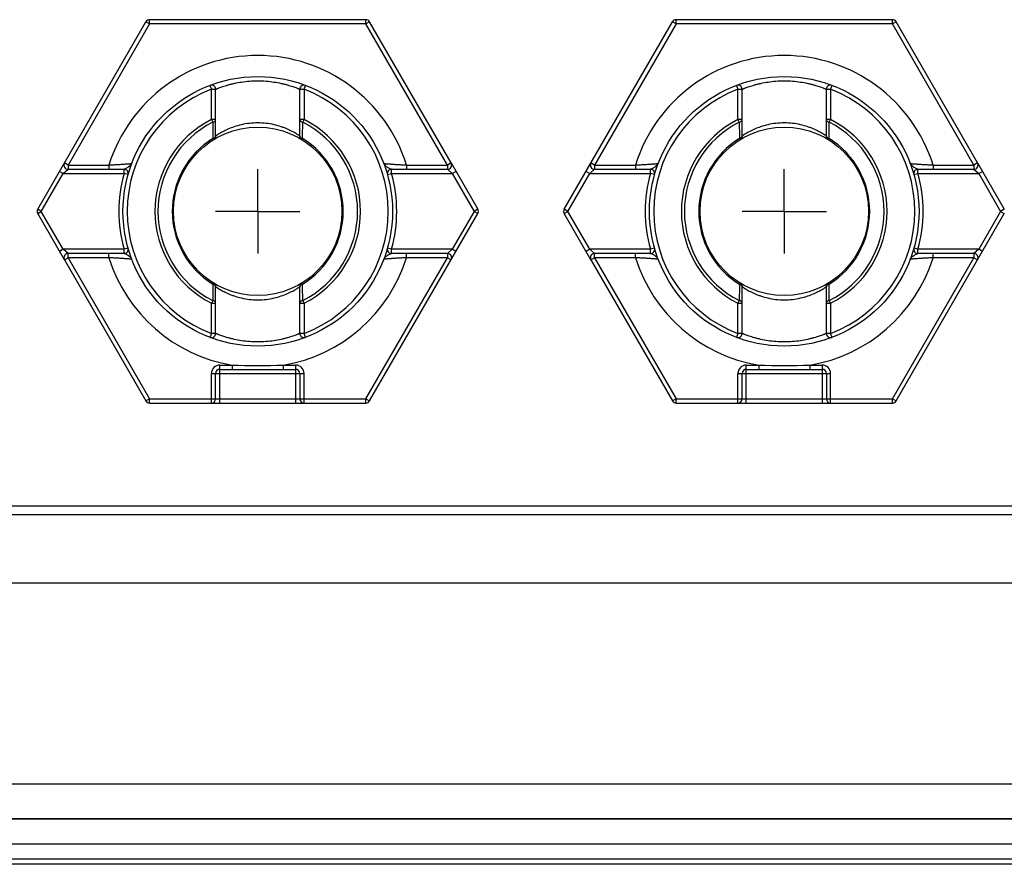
# Model space of a CAD drawing. Header units: millimetres. Extents: x 0 to 420, y 0 to 297.
# Tile 59 of 85: x 193 to 216, y 143 to 163. Entities that reach past the tile are written whole.
import ezdxf

# ---------------------------------------------------------------- set-up
doc = ezdxf.new("R2010")
doc.units = ezdxf.units.MM
doc.header["$LTSCALE"] = 23.1
doc.linetypes.add('CENTER', pattern=[0.6, 0.375, -0.075, 0.075, -0.075])
for name, color, linetype in [('0000242733_1_MITTELLINIE', 7, 'CONTINUOUS'), ('0000242733_2_KÖRPERKANTE', 7, 'CONTINUOUS'), ('0000242734_2_KÖRPERKANTE', 7, 'CONTINUOUS'), ('0000434254_2_KÖRPERKANTE', 7, 'CONTINUOUS')]:
    doc.layers.add(name, color=color, linetype=linetype)

msp = doc.modelspace()

# ---------------------------------------------------------------- linework, layer by layer
at = {"layer": '0000242733_1_MITTELLINIE', "color": 7, "linetype": 'CENTER'}
for p, q in [((198.3894, 158.8901), (198.3894, 159.8902)), ((210.8894, 158.8901), (210.8894, 159.8902)), ((198.3894, 158.8901), (197.3893, 158.8901)), ((198.3894, 158.8901), (198.3894, 157.89)), ((198.3894, 158.8901), (199.3895, 158.8901)), ((210.8894, 158.8901), (209.8893, 158.8901)), ((210.8894, 158.8901), (211.8895, 158.8901)), ((210.8894, 158.8901), (210.8894, 157.89))]:
    msp.add_line(p, q, dxfattribs=at)
at = {"layer": '0000242733_2_KÖRPERKANTE', "color": 7, "linetype": 'Continuous'}
for p, q in [((278.8894, 151.8901), (178.8894, 151.8901)), ((178.8894, 144.467), (278.8894, 144.467))]:
    msp.add_line(p, q, dxfattribs=at)
at = {"layer": '0000242733_2_KÖRPERKANTE', "color": 9, "linetype": 'Continuous'}
for p, q in [((178.8894, 151.6901), (278.8894, 151.6901)), ((278.8894, 150.0631), (178.8894, 150.0631)), ((278.8894, 145.2891), (178.8894, 145.2891))]:
    msp.add_line(p, q, dxfattribs=at)
at = {"layer": '0000242734_2_KÖRPERKANTE', "color": 7, "linetype": 'Continuous'}
for p, q in [((278.8894, 144.467), (178.8894, 144.467)), ((278.8894, 143.8653), (178.8894, 143.8653)), ((278.8894, 143.5084), (178.8894, 143.5084)), ((278.8894, 143.3901), (178.8894, 143.3901))]:
    msp.add_line(p, q, dxfattribs=at)
at = {"layer": '0000434254_2_KÖRPERKANTE', "color": 9, "linetype": 'Continuous'}
for p, q in [((195.8202, 163.3401), (195.8202, 163.4401)), ((200.9586, 163.3401), (200.9586, 163.4401)), ((208.3202, 163.3401), (208.3202, 163.4401)), ((213.4586, 163.3401), (213.4586, 163.4401)), ((195.8202, 163.3401), (193.8861, 159.9901)), ((195.8202, 163.3401), (195.7336, 163.3901)), ((200.9586, 163.3401), (195.8202, 163.3401)), ((201.0452, 163.3901), (200.9586, 163.3401)), ((202.8927, 159.9901), (200.9586, 163.3401)), ((208.3202, 163.3401), (206.3861, 159.9901)), ((208.3202, 163.3401), (208.2336, 163.3901)), ((213.4586, 163.3401), (208.3202, 163.3401)), ((213.5452, 163.3901), (213.4586, 163.3401)), ((215.3927, 159.9901), (213.4586, 163.3401)), ((197.2539, 161.8819), (197.2894, 161.7884)), ((197.2894, 161.0696), (197.2894, 161.7884)), ((197.2894, 161.7884), (197.3894, 161.7884)), ((199.3894, 161.7884), (199.4894, 161.7884)), ((199.4894, 161.7884), (199.5249, 161.8819)), ((199.4894, 161.7884), (199.4894, 161.0696)), ((209.7539, 161.8819), (209.7894, 161.7884)), ((209.7894, 161.7884), (209.8894, 161.7884)), ((209.7894, 161.0696), (209.7894, 161.7884)), ((211.8894, 161.7884), (211.9894, 161.7884)), ((211.9894, 161.7884), (212.0249, 161.8819)), ((211.9894, 161.7884), (211.9894, 161.0696)), ((197.2894, 161.0697), (197.3212, 161.0065)), ((197.3894, 161.0697), (197.2894, 161.0697)), ((199.4894, 161.0697), (199.3894, 161.0697)), ((199.4575, 161.0065), (199.4894, 161.0697)), ((209.7894, 161.0697), (209.8212, 161.0065)), ((209.8894, 161.0697), (209.7894, 161.0697)), ((211.9894, 161.0697), (211.8894, 161.0697)), ((211.9575, 161.0065), (211.9894, 161.0697)), ((197.3264, 160.6187), (197.3418, 160.5938)), ((199.437, 160.5938), (199.4523, 160.6187)), ((209.8264, 160.6187), (209.8418, 160.5938)), ((211.937, 160.5938), (211.9523, 160.6187)), ((193.8861, 159.9901), (193.7995, 160.0401)), ((193.8861, 159.9901), (193.8861, 159.8901)), ((193.8861, 159.9901), (194.8567, 159.9901)), ((194.8567, 159.9901), (194.8567, 159.8901)), ((201.9221, 159.9901), (201.9221, 159.8901)), ((201.9221, 159.9901), (202.8927, 159.9901)), ((202.9793, 160.0401), (202.8927, 159.9901)), ((202.8927, 159.9901), (202.8927, 159.8901)), ((206.3861, 159.9901), (206.2995, 160.0401)), ((206.3861, 159.9901), (206.3861, 159.8901)), ((206.3861, 159.9901), (207.3567, 159.9901)), ((207.3567, 159.9901), (207.3567, 159.8901)), ((214.4221, 159.9901), (215.3927, 159.9901)), ((214.4221, 159.9901), (214.4221, 159.8901)), ((215.4793, 160.0401), (215.3927, 159.9901)), ((215.3927, 159.9901), (215.3927, 159.8901)), ((193.251, 158.8901), (193.7706, 159.7901)), ((193.684, 159.8401), (193.7706, 159.7901)), ((193.7706, 159.7901), (193.8861, 159.8901)), ((193.7706, 159.7901), (195.2145, 159.7901)), ((195.2145, 159.7901), (195.2145, 159.8901)), ((195.3107, 159.7628), (195.2145, 159.7901)), ((201.4681, 159.7628), (201.5643, 159.7901)), ((201.5643, 159.7901), (201.5643, 159.8901)), ((201.5643, 159.7901), (203.0082, 159.7901)), ((202.8927, 159.8901), (203.0082, 159.7901)), ((203.0082, 159.7901), (203.0948, 159.8401)), ((203.0082, 159.7901), (203.5278, 158.8901)), ((205.751, 158.8901), (206.2706, 159.7901)), ((206.184, 159.8401), (206.2706, 159.7901)), ((206.2706, 159.7901), (206.3861, 159.8901)), ((206.2706, 159.7901), (207.7145, 159.7901)), ((207.7145, 159.7901), (207.7145, 159.8901)), ((207.8107, 159.7628), (207.7145, 159.7901)), ((213.9681, 159.7628), (214.0643, 159.7901)), ((214.0643, 159.7901), (214.0643, 159.8901)), ((214.0643, 159.7901), (215.5082, 159.7901)), ((215.3927, 159.8901), (215.5082, 159.7901)), ((215.5082, 159.7901), (215.5948, 159.8401)), ((215.5082, 159.7901), (216.0278, 158.8901)), ((193.251, 158.8901), (193.1644, 158.9401)), ((193.1644, 158.8401), (193.251, 158.8901)), ((193.7706, 157.9901), (193.251, 158.8901)), ((203.5278, 158.8901), (203.0082, 157.9901)), ((203.6144, 158.9401), (203.5278, 158.8901)), ((203.5278, 158.8901), (203.6144, 158.8401)), ((205.751, 158.8901), (205.6644, 158.9401)), ((205.6644, 158.8401), (205.751, 158.8901)), ((206.2706, 157.9901), (205.751, 158.8901)), ((216.0278, 158.8901), (215.5082, 157.9901)), ((216.1144, 158.9401), (216.0278, 158.8901)), ((216.0278, 158.8901), (216.1144, 158.8401)), ((193.7706, 157.9901), (193.684, 157.9401)), ((193.8861, 157.8901), (193.7706, 157.9901)), ((195.2145, 157.9901), (193.7706, 157.9901)), ((193.8861, 157.7901), (193.8861, 157.8901)), ((194.8567, 157.7901), (194.8567, 157.8901)), ((195.3107, 158.0174), (195.2145, 157.9901)), ((195.2145, 157.8901), (195.2145, 157.9901)), ((201.5643, 157.9901), (201.4681, 158.0174)), ((201.5643, 157.8901), (201.5643, 157.9901)), ((203.0082, 157.9901), (201.5644, 157.9901)), ((201.9221, 157.7901), (201.9221, 157.8901)), ((203.0082, 157.9901), (202.8927, 157.8901)), ((202.8927, 157.8901), (202.8927, 157.7901)), ((203.0948, 157.9401), (203.0082, 157.9901)), ((206.2706, 157.9901), (206.184, 157.9401)), ((206.3861, 157.8901), (206.2706, 157.9901)), ((207.7145, 157.9901), (206.2706, 157.9901)), ((206.3861, 157.7901), (206.3861, 157.8901)), ((207.3567, 157.7901), (207.3567, 157.8901)), ((207.8107, 158.0174), (207.7145, 157.9901)), ((207.7145, 157.8901), (207.7145, 157.9901)), ((214.0643, 157.9901), (213.9681, 158.0174)), ((214.0643, 157.8901), (214.0643, 157.9901)), ((215.5082, 157.9901), (214.0644, 157.9901)), ((214.4221, 157.7901), (214.4221, 157.8901)), ((215.5082, 157.9901), (215.3927, 157.8901)), ((215.3927, 157.8901), (215.3927, 157.7901)), ((215.5948, 157.9401), (215.5082, 157.9901)), ((193.7995, 157.7401), (193.8861, 157.7901)), ((193.8861, 157.7901), (195.8202, 154.4401)), ((194.8567, 157.7901), (193.8861, 157.7901)), ((200.9586, 154.4401), (202.8927, 157.7901)), ((202.8927, 157.7901), (201.9221, 157.7901)), ((202.8927, 157.7901), (202.9793, 157.7401)), ((206.2995, 157.7401), (206.3861, 157.7901)), ((206.3861, 157.7901), (208.3202, 154.4401)), ((207.3567, 157.7901), (206.3861, 157.7901)), ((213.4586, 154.4401), (215.3927, 157.7901)), ((215.3927, 157.7901), (214.4221, 157.7901)), ((215.3927, 157.7901), (215.4793, 157.7401)), ((197.3418, 157.1864), (197.3264, 157.1615)), ((199.4523, 157.1615), (199.437, 157.1864)), ((209.8418, 157.1864), (209.8264, 157.1615)), ((211.9523, 157.1615), (211.937, 157.1864)), ((197.3212, 156.7737), (197.2894, 156.7105)), ((197.2894, 155.9918), (197.2894, 156.7106)), ((197.2894, 156.7105), (197.3894, 156.7105)), ((199.3894, 156.7105), (199.4894, 156.7105)), ((199.4894, 156.7105), (199.4575, 156.7737)), ((199.4894, 156.7106), (199.4894, 155.9918)), ((209.8212, 156.7737), (209.7894, 156.7105)), ((209.7894, 155.9918), (209.7894, 156.7106)), ((209.7894, 156.7105), (209.8894, 156.7105)), ((211.8894, 156.7105), (211.9894, 156.7105)), ((211.9894, 156.7105), (211.9575, 156.7737)), ((211.9894, 156.7106), (211.9894, 155.9918)), ((197.2894, 155.9918), (197.2539, 155.8983)), ((197.3894, 155.9918), (197.2894, 155.9918)), ((199.4894, 155.9918), (199.3894, 155.9918)), ((199.5249, 155.8983), (199.4894, 155.9918)), ((209.7894, 155.9918), (209.7539, 155.8983)), ((209.8894, 155.9918), (209.7894, 155.9918)), ((211.9894, 155.9918), (211.8894, 155.9918)), ((212.0249, 155.8983), (211.9894, 155.9918)), ((197.4894, 154.3401), (197.4894, 155.2401)), ((197.4894, 155.2401), (197.7832, 155.2401)), ((197.7832, 155.2401), (197.7832, 155.1401)), ((198.9956, 155.2401), (198.9956, 155.1401)), ((198.9956, 155.2401), (199.2894, 155.2401)), ((199.2894, 155.2401), (199.2894, 154.3401)), ((209.9894, 155.2401), (210.2832, 155.2401)), ((209.9894, 154.3401), (209.9894, 155.2401)), ((210.2832, 155.2401), (210.2832, 155.1401)), ((211.4956, 155.2401), (211.7894, 155.2401)), ((211.4956, 155.2401), (211.4956, 155.1401)), ((211.7894, 155.2401), (211.7894, 154.3401)), ((197.2894, 154.3401), (197.2894, 155.0401)), ((197.2894, 155.0401), (199.4894, 155.0401)), ((199.4894, 154.3401), (199.4894, 155.0401)), ((209.7894, 155.0401), (211.9894, 155.0401)), ((209.7894, 154.3401), (209.7894, 155.0401)), ((211.9894, 154.3401), (211.9894, 155.0401)), ((195.8202, 154.4401), (195.7336, 154.3901)), ((195.8202, 154.3401), (195.8202, 154.4401)), ((195.8202, 154.4401), (200.9586, 154.4401)), ((200.9586, 154.4401), (201.0452, 154.3901)), ((200.9586, 154.3401), (200.9586, 154.4401)), ((208.3202, 154.4401), (208.2336, 154.3901)), ((208.3202, 154.4401), (213.4586, 154.4401)), ((208.3202, 154.3401), (208.3202, 154.4401)), ((213.4586, 154.4401), (213.5452, 154.3901)), ((213.4586, 154.3401), (213.4586, 154.4401))]:
    msp.add_line(p, q, dxfattribs=at)
at = {"layer": '0000434254_2_KÖRPERKANTE', "color": 7, "linetype": 'Continuous'}
for p, q in [((200.9586, 163.4401), (195.8202, 163.4401)), ((213.4586, 163.4401), (208.3202, 163.4401)), ((193.1644, 158.9401), (195.7336, 163.3901)), ((202.9793, 160.0401), (201.0452, 163.3901)), ((205.6644, 158.9401), (208.2336, 163.3901)), ((215.4793, 160.0401), (213.5452, 163.3901)), ((197.3894, 160.679), (197.3894, 161.7884)), ((199.3894, 160.679), (199.3894, 161.7884)), ((209.8894, 160.679), (209.8894, 161.7884)), ((211.8894, 160.679), (211.8894, 161.7884)), ((202.9801, 160.0387), (203.6144, 158.9401)), ((215.4801, 160.0387), (216.1144, 158.9401)), ((193.8861, 159.8901), (195.2145, 159.8901)), ((201.5643, 159.8901), (202.8927, 159.8901)), ((206.3861, 159.8901), (207.7145, 159.8901)), ((214.0643, 159.8901), (215.3927, 159.8901)), ((193.7986, 157.7415), (193.1644, 158.8401)), ((201.0452, 154.3901), (203.6144, 158.8401)), ((206.2986, 157.7415), (205.6644, 158.8401)), ((213.5452, 154.3901), (216.1144, 158.8401)), ((195.2145, 157.8901), (193.8861, 157.8901)), ((202.8927, 157.8901), (201.5643, 157.8901)), ((207.7145, 157.8901), (206.3861, 157.8901)), ((215.3927, 157.8901), (214.0643, 157.8901)), ((193.7995, 157.7401), (195.7336, 154.3901)), ((206.2995, 157.7401), (208.2336, 154.3901)), ((197.3894, 155.9918), (197.3894, 157.1012)), ((199.3894, 155.9918), (199.3894, 157.1012)), ((209.8894, 155.9918), (209.8894, 157.1012)), ((211.8894, 155.9918), (211.8894, 157.1012)), ((197.3894, 154.4401), (197.3894, 155.0401)), ((197.4894, 155.1401), (199.2894, 155.1401)), ((199.3894, 155.0401), (199.3894, 154.4401)), ((209.8894, 154.4401), (209.8894, 155.0401)), ((209.9894, 155.1401), (211.7894, 155.1401)), ((211.8894, 155.0401), (211.8894, 154.4401)), ((195.8202, 154.3401), (200.9586, 154.3401)), ((208.3202, 154.3401), (213.4586, 154.3401))]:
    msp.add_line(p, q, dxfattribs=at)
for centre, radius in [((198.3894, 158.8901), 3.2), ((210.8894, 158.8901), 3.2), ((198.3894, 158.8901), 2), ((210.8894, 158.8901), 2)]:
    msp.add_circle(centre, radius, dxfattribs=at)
for centre, start, end in [((195.8202, 163.3401), 90, 150), ((200.9586, 163.3401), 30, 90), ((208.3202, 163.3401), 90, 150), ((213.4586, 163.3401), 30, 90), ((197.2894, 161.7884), 0, 110.78356), ((199.4894, 161.7884), 69.21644, 180), ((209.7894, 161.7884), 0, 110.78356), ((211.9894, 161.7884), 69.21644, 180), ((197.2894, 160.679), 301.58814, 360), ((199.4894, 160.679), 180, 238.41186), ((209.7894, 160.679), 301.58814, 360), ((211.9894, 160.679), 180, 238.41186), ((193.8861, 159.9901), 150, 270), ((202.8927, 159.9901), 270, 30), ((206.3861, 159.9901), 150, 270), ((215.3927, 159.9901), 270, 30), ((195.2145, 159.7901), 344.17307, 90.00007), ((201.5643, 159.7901), 89.99999, 195.82681), ((207.7145, 159.7901), 344.17307, 90.00007), ((214.0643, 159.7901), 89.99999, 195.82681), ((193.251, 158.8901), 150, 210), ((203.5278, 158.8901), 330, 30), ((205.751, 158.8901), 150, 210), ((193.8861, 157.7901), 90, 210), ((195.2145, 157.9901), 270, 15.82662), ((201.5643, 157.9901), 164.17338, 269.99987), ((202.8927, 157.7901), 330, 90), ((206.3861, 157.7901), 90, 210), ((207.7145, 157.9901), 270, 15.82662), ((214.0643, 157.9901), 164.17338, 269.99987), ((215.3927, 157.7901), 330, 90), ((197.2894, 157.1012), 0, 58.41186), ((199.4894, 157.1012), 121.58814, 180), ((209.7894, 157.1012), 0, 58.41186), ((211.9894, 157.1012), 121.58814, 180), ((197.2894, 155.9918), 249.21644, 360), ((199.4894, 155.9918), 180, 290.78356), ((209.7894, 155.9918), 249.21644, 360), ((211.9894, 155.9918), 180, 290.78356), ((197.4894, 155.0401), 90, 180), ((199.2894, 155.0401), 0, 90), ((209.9894, 155.0401), 90, 180), ((211.7894, 155.0401), 0, 90), ((195.8202, 154.4401), 210, 270), ((197.2894, 154.4401), 270, 360), ((199.4894, 154.4401), 180, 270), ((200.9586, 154.4401), 270, 330), ((208.3202, 154.4401), 210, 270), ((209.7894, 154.4401), 270, 360), ((211.9894, 154.4401), 180, 270), ((213.4586, 154.4401), 270, 330)]:
    msp.add_arc(centre, 0.1, start, end, dxfattribs=at)
at = {"layer": '0000434254_2_KÖRPERKANTE', "color": 9, "linetype": 'Continuous'}
for centre, radius, start, end in [((198.3894, 158.8901), 3.7, 17.29534, 162.70466), ((210.8894, 158.8901), 3.7, 17.29534, 162.70466), ((198.3894, 158.8901), 3.1, 110.78361, 249.21643), ((198.3894, 158.8901), 3.1, 290.78357, 69.21639), ((210.8894, 158.8901), 3.1, 110.78361, 249.21643), ((210.8894, 158.8901), 3.1, 290.78357, 69.21639), ((198.3894, 158.8901), 2.4414, 116.78011, 243.21978), ((198.3894, 158.8901), 2.4414, 296.78011, 63.21977), ((210.8894, 158.8901), 2.4414, 116.78011, 243.21978), ((210.8894, 158.8901), 2.4414, 296.78011, 63.21977), ((198.3894, 158.8901), 2.3707, 116.77696, 243.21908), ((367.1491, 162.9702), 169.8391, 180.662447, 180.793345), ((89.2304, 162.2819), 110.2345, 359.135516, 359.337114), ((198.3894, 158.8901), 2.3707, 296.77933, 63.22077), ((210.8894, 158.8901), 2.3707, 116.77696, 243.21908), ((379.6491, 162.9702), 169.8391, 180.662447, 180.793345), ((101.7304, 162.2819), 110.2345, 359.135516, 359.337114), ((210.8894, 158.8901), 2.3707, 296.77933, 63.22077), ((198.3894, 158.8901), 2.0293, 121.5942, 238.41404), ((198.3894, 158.8901), 2.0293, 301.58789, 58.41178), ((210.8894, 158.8901), 2.0293, 121.5942, 238.41404), ((210.8894, 158.8901), 2.0293, 301.58789, 58.41178), ((198.3894, 158.8901), 3.3, 164.17338, 195.82662), ((198.3894, 158.8901), 3.3, 344.17403, 15.82646), ((210.8894, 158.8901), 3.3, 164.17338, 195.82662), ((210.8894, 158.8901), 3.3, 344.17403, 15.82646), ((198.3894, 158.8901), 3.7, 197.29534, 260.56999), ((198.3894, 158.8901), 3.7, 279.43001, 342.70466), ((210.8894, 158.8901), 3.7, 197.29534, 260.56999), ((210.8894, 158.8901), 3.7, 279.43001, 342.70466), ((319.9119, 155.2965), 122.5996, 179.128414, 179.309646), ((88.4321, 155.4838), 111.033, 0.665601, 0.865746), ((332.4119, 155.2965), 122.5996, 179.128414, 179.309646), ((100.9321, 155.4838), 111.033, 0.665601, 0.865746), ((197.4894, 155.0401), 0.2, 90, 180), ((198.3894, 177.2861), 22.0543, 268.42488, 271.57512), ((199.2894, 155.0401), 0.2, 0, 90), ((209.9894, 155.0401), 0.2, 90, 180), ((210.8894, 177.2861), 22.0543, 268.42488, 271.57512), ((211.7894, 155.0401), 0.2, 0, 90)]:
    msp.add_arc(centre, radius, start, end, dxfattribs=at)
for points, knots in [([(197.3894, 161.7884), (197.3895, 161.7884), (197.3899, 161.7886), (197.3908, 161.789), (197.3924, 161.7896), (197.3945, 161.7905), (197.3973, 161.7916), (197.4021, 161.7937), (197.4097, 161.7968), (197.4206, 161.8012), (197.4339, 161.8065), (197.4494, 161.8126), (197.4745, 161.8223), (197.5111, 161.8359), (197.5612, 161.8534), (197.6191, 161.8723), (197.6842, 161.8918), (197.756, 161.9112), (197.863, 161.9367), (198.0088, 161.9639), (198.1949, 161.9851), (198.3894, 161.9926), (198.5838, 161.9851), (198.7699, 161.9639), (198.9158, 161.9367), (199.0228, 161.9112), (199.0946, 161.8918), (199.1597, 161.8723), (199.2176, 161.8534), (199.2677, 161.8359), (199.3043, 161.8223), (199.3294, 161.8126), (199.3449, 161.8065), (199.3581, 161.8012), (199.369, 161.7968), (199.3766, 161.7937), (199.3815, 161.7916), (199.3843, 161.7905), (199.3864, 161.7896), (199.388, 161.789), (199.3888, 161.7886), (199.3893, 161.7884), (199.3894, 161.7884)], [0, 0, 0, 0, 0.0001626, 0.0006493, 0.0014593, 0.0025913, 0.0040443, 0.0058169, 0.0103095, 0.0160449, 0.0229972, 0.0311324, 0.0404153, 0.0622699, 0.0882369, 0.1179829, 0.1511758, 0.1874886, 0.226597, 0.3118533, 0.4040835, 0.4999895, 0.5958956, 0.688133, 0.7733985, 0.8125106, 0.8488258, 0.8820193, 0.9117646, 0.9377307, 0.9595844, 0.9688671, 0.9770023, 0.9839545, 0.98969, 0.9941828, 0.9959555, 0.9974086, 0.9985406, 0.9993506, 0.9998374, 1, 1, 1, 1]), ([(209.8894, 161.7884), (209.8895, 161.7884), (209.8899, 161.7886), (209.8908, 161.789), (209.8924, 161.7896), (209.8945, 161.7905), (209.8973, 161.7916), (209.9021, 161.7937), (209.9097, 161.7968), (209.9206, 161.8012), (209.9339, 161.8065), (209.9494, 161.8126), (209.9745, 161.8223), (210.0111, 161.8359), (210.0612, 161.8534), (210.1191, 161.8723), (210.1842, 161.8918), (210.256, 161.9112), (210.363, 161.9367), (210.5088, 161.9639), (210.6949, 161.9851), (210.8894, 161.9926), (211.0838, 161.9851), (211.2699, 161.9639), (211.4158, 161.9367), (211.5228, 161.9112), (211.5946, 161.8918), (211.6597, 161.8723), (211.7176, 161.8534), (211.7677, 161.8359), (211.8043, 161.8223), (211.8294, 161.8126), (211.8449, 161.8065), (211.8581, 161.8012), (211.869, 161.7968), (211.8766, 161.7937), (211.8815, 161.7916), (211.8843, 161.7905), (211.8864, 161.7896), (211.888, 161.789), (211.8888, 161.7886), (211.8893, 161.7884), (211.8894, 161.7884)], [0, 0, 0, 0, 0.0001626, 0.0006493, 0.0014593, 0.0025913, 0.0040443, 0.0058169, 0.0103095, 0.0160449, 0.0229972, 0.0311324, 0.0404153, 0.0622699, 0.0882369, 0.1179829, 0.1511758, 0.1874886, 0.226597, 0.3118533, 0.4040835, 0.4999895, 0.5958956, 0.688133, 0.7733985, 0.8125106, 0.8488258, 0.8820193, 0.9117646, 0.9377307, 0.9595844, 0.9688671, 0.9770023, 0.9839545, 0.98969, 0.9941828, 0.9959555, 0.9974086, 0.9985406, 0.9993506, 0.9998374, 1, 1, 1, 1]), ([(197.3212, 161.0065), (197.3307, 161.0087), (197.3484, 161.0146), (197.3707, 161.0291), (197.3857, 161.0478), (197.3894, 161.0627), (197.3894, 161.0697)], [0, 0, 0, 0, 0.2926364, 0.5567684, 0.7892844, 1, 1, 1, 1]), ([(199.3894, 161.0697), (199.3894, 161.0627), (199.3931, 161.0478), (199.4081, 161.0291), (199.4304, 161.0146), (199.448, 161.0086), (199.4575, 161.0065)], [0, 0, 0, 0, 0.2106819, 0.4432491, 0.7073431, 1, 1, 1, 1]), ([(209.8212, 161.0065), (209.8307, 161.0087), (209.8484, 161.0146), (209.8707, 161.0291), (209.8857, 161.0478), (209.8894, 161.0627), (209.8894, 161.0697)], [0, 0, 0, 0, 0.2926364, 0.5567684, 0.7892844, 1, 1, 1, 1]), ([(211.8894, 161.0697), (211.8894, 161.0627), (211.8931, 161.0478), (211.9081, 161.0291), (211.9304, 161.0146), (211.948, 161.0086), (211.9575, 161.0065)], [0, 0, 0, 0, 0.2106819, 0.4432491, 0.7073431, 1, 1, 1, 1]), ([(199.3894, 160.679), (199.3893, 160.6791), (199.3888, 160.6793), (199.3879, 160.68), (199.3863, 160.681), (199.383, 160.6833), (199.3773, 160.6871), (199.3686, 160.6928), (199.3575, 160.7001), (199.3441, 160.7087), (199.3284, 160.7185), (199.3034, 160.7339), (199.2669, 160.7554), (199.2172, 160.7828), (199.16, 160.8119), (199.0958, 160.8416), (199.0249, 160.871), (198.9193, 160.9093), (198.774, 160.9504), (198.5865, 160.9826), (198.3894, 160.9939), (198.1923, 160.9826), (198.0048, 160.9504), (197.8349, 160.9024), (197.7079, 160.8531), (197.6188, 160.8119), (197.5616, 160.7828), (197.5119, 160.7554), (197.4701, 160.7308), (197.4406, 160.7125), (197.4213, 160.7001), (197.4102, 160.6929), (197.4015, 160.6871), (197.3952, 160.683), (197.3915, 160.6803), (197.3898, 160.6793), (197.3894, 160.679)], [0, 0, 0, 0, 0.0001796, 0.0007172, 0.0016112, 0.00286, 0.0064074, 0.0113247, 0.0175666, 0.02508, 0.0338063, 0.0436843, 0.066648, 0.0934966, 0.1238049, 0.1572066, 0.1933858, 0.2320606, 0.3157979, 0.406098, 0.4999999, 0.5939014, 0.6842098, 0.7679517, 0.8427853, 0.8761855, 0.9064941, 0.9333441, 0.9563092, 0.9749147, 0.9824289, 0.9886719, 0.9935901, 0.9971388, 0.999282, 1, 1, 1, 1]), ([(211.8894, 160.679), (211.8893, 160.6791), (211.8888, 160.6793), (211.8879, 160.68), (211.8863, 160.681), (211.883, 160.6833), (211.8773, 160.6871), (211.8686, 160.6928), (211.8575, 160.7001), (211.8441, 160.7087), (211.8284, 160.7185), (211.8034, 160.7339), (211.7669, 160.7554), (211.7172, 160.7828), (211.66, 160.8119), (211.5958, 160.8416), (211.5249, 160.871), (211.4193, 160.9093), (211.274, 160.9504), (211.0865, 160.9826), (210.8894, 160.9939), (210.6923, 160.9826), (210.5048, 160.9504), (210.3349, 160.9024), (210.2079, 160.8531), (210.1188, 160.8119), (210.0616, 160.7828), (210.0119, 160.7554), (209.9701, 160.7308), (209.9406, 160.7125), (209.9213, 160.7001), (209.9102, 160.6929), (209.9015, 160.6871), (209.8952, 160.683), (209.8915, 160.6803), (209.8898, 160.6793), (209.8894, 160.679)], [0, 0, 0, 0, 0.0001796, 0.0007172, 0.0016112, 0.00286, 0.0064074, 0.0113247, 0.0175666, 0.02508, 0.0338063, 0.0436843, 0.066648, 0.0934966, 0.1238049, 0.1572066, 0.1933858, 0.2320606, 0.3157979, 0.406098, 0.4999999, 0.5939014, 0.6842098, 0.7679517, 0.8427853, 0.8761855, 0.9064941, 0.9333441, 0.9563092, 0.9749147, 0.9824289, 0.9886719, 0.9935901, 0.9971388, 0.999282, 1, 1, 1, 1]), ([(197.3894, 160.679), (197.3894, 160.6724), (197.386, 160.6586), (197.3722, 160.641), (197.3517, 160.6271), (197.3353, 160.6209), (197.3264, 160.6187)], [0, 0, 0, 0, 0.2098923, 0.4415673, 0.7056122, 1, 1, 1, 1]), ([(199.4523, 160.6187), (199.4435, 160.621), (199.4271, 160.627), (199.4065, 160.641), (199.3928, 160.6586), (199.3894, 160.6724), (199.3894, 160.679)], [0, 0, 0, 0, 0.2943573, 0.5584484, 0.7901905, 1, 1, 1, 1]), ([(209.8894, 160.679), (209.8894, 160.6724), (209.886, 160.6586), (209.8722, 160.641), (209.8517, 160.6271), (209.8353, 160.6209), (209.8264, 160.6187)], [0, 0, 0, 0, 0.2098923, 0.4415673, 0.7056122, 1, 1, 1, 1]), ([(211.9523, 160.6187), (211.9435, 160.621), (211.9271, 160.627), (211.9065, 160.641), (211.8928, 160.6586), (211.8894, 160.6724), (211.8894, 160.679)], [0, 0, 0, 0, 0.2943573, 0.5584484, 0.7901905, 1, 1, 1, 1]), ([(194.8567, 159.9901), (194.8905, 159.992), (194.9571, 159.9958), (195.0544, 160.0017), (195.1319, 160.0067), (195.19, 160.0106), (195.2295, 160.0133), (195.2659, 160.0158), (195.2985, 160.0182), (195.3271, 160.0203), (195.3482, 160.0218), (195.3627, 160.0229), (195.3717, 160.0236), (195.3794, 160.0242), (195.3857, 160.0247), (195.3907, 160.025), (195.394, 160.0253), (195.3959, 160.0254), (195.3968, 160.0256), (195.3974, 160.0255), (195.3976, 160.0256)], [0, 0, 0, 0, 0.1875883, 0.3692106, 0.5390329, 0.6176671, 0.6911032, 0.7585586, 0.8192397, 0.872354, 0.9171288, 0.9361604, 0.9528422, 0.9670984, 0.9788615, 0.9880732, 0.9946877, 0.9970094, 0.9986697, 1, 1, 1, 1]), ([(195.3368, 159.9557), (195.3272, 159.9483), (195.3072, 159.9338), (195.276, 159.9143), (195.2495, 159.9001), (195.2289, 159.8922), (195.2191, 159.8901), (195.2145, 159.8901)], [0, 0, 0, 0, 0.259364, 0.5288401, 0.7871956, 0.902048, 1, 1, 1, 1]), ([(195.3976, 160.0256), (195.3928, 160.013), (195.3743, 159.987), (195.3507, 159.9666), (195.3368, 159.9557)], [0, 0, 0, 0, 0.4334467, 1, 1, 1, 1]), ([(201.3812, 160.0256), (201.3809, 160.0257), (201.3822, 160.0255), (201.3828, 160.0255), (201.3849, 160.0253), (201.388, 160.0251), (201.3931, 160.0247), (201.3994, 160.0242), (201.4071, 160.0236), (201.4161, 160.0229), (201.4307, 160.0218), (201.4517, 160.0203), (201.4803, 160.0182), (201.513, 160.0158), (201.5493, 160.0133), (201.5889, 160.0106), (201.6469, 160.0067), (201.7245, 160.0017), (201.8217, 159.9958), (201.8883, 159.992), (201.9221, 159.9901)], [0, 0, 0, 0, 0.001334, 0.0029981, 0.0053233, 0.0119467, 0.0211741, 0.0329533, 0.0472275, 0.0639291, 0.0829794, 0.1277887, 0.1809275, 0.2416207, 0.3090766, 0.3825028, 0.4611197, 0.6308929, 0.8124655, 1, 1, 1, 1]), ([(201.442, 159.9557), (201.4281, 159.9666), (201.4045, 159.987), (201.3859, 160.013), (201.3812, 160.0256)], [0, 0, 0, 0, 0.5664866, 1, 1, 1, 1]), ([(201.5643, 159.8901), (201.5597, 159.8901), (201.5498, 159.8922), (201.5293, 159.9001), (201.5027, 159.9143), (201.4716, 159.9338), (201.4515, 159.9483), (201.442, 159.9557)], [0, 0, 0, 0, 0.097942, 0.2127999, 0.471159, 0.7406389, 1, 1, 1, 1]), ([(207.3567, 159.9901), (207.3905, 159.992), (207.4571, 159.9958), (207.5544, 160.0017), (207.6319, 160.0067), (207.69, 160.0106), (207.7295, 160.0133), (207.7659, 160.0158), (207.7985, 160.0182), (207.8271, 160.0203), (207.8482, 160.0218), (207.8627, 160.0229), (207.8717, 160.0236), (207.8794, 160.0242), (207.8857, 160.0247), (207.8907, 160.025), (207.894, 160.0253), (207.8959, 160.0254), (207.8968, 160.0256), (207.8974, 160.0255), (207.8976, 160.0256)], [0, 0, 0, 0, 0.1875883, 0.3692106, 0.5390329, 0.6176671, 0.6911032, 0.7585586, 0.8192397, 0.872354, 0.9171288, 0.9361604, 0.9528422, 0.9670984, 0.9788615, 0.9880732, 0.9946877, 0.9970094, 0.9986697, 1, 1, 1, 1]), ([(207.8368, 159.9557), (207.8272, 159.9483), (207.8072, 159.9338), (207.776, 159.9143), (207.7495, 159.9001), (207.7289, 159.8922), (207.7191, 159.8901), (207.7145, 159.8901)], [0, 0, 0, 0, 0.259364, 0.5288401, 0.7871956, 0.902048, 1, 1, 1, 1]), ([(207.8976, 160.0256), (207.8928, 160.013), (207.8743, 159.987), (207.8507, 159.9666), (207.8368, 159.9557)], [0, 0, 0, 0, 0.4334467, 1, 1, 1, 1]), ([(213.8812, 160.0256), (213.8809, 160.0257), (213.8822, 160.0255), (213.8828, 160.0255), (213.8849, 160.0253), (213.888, 160.0251), (213.8931, 160.0247), (213.8994, 160.0242), (213.9071, 160.0236), (213.9161, 160.0229), (213.9307, 160.0218), (213.9517, 160.0203), (213.9803, 160.0182), (214.013, 160.0158), (214.0493, 160.0133), (214.0889, 160.0106), (214.1469, 160.0067), (214.2245, 160.0017), (214.3217, 159.9958), (214.3883, 159.992), (214.4221, 159.9901)], [0, 0, 0, 0, 0.001334, 0.0029981, 0.0053233, 0.0119467, 0.0211741, 0.0329533, 0.0472275, 0.0639291, 0.0829794, 0.1277887, 0.1809275, 0.2416207, 0.3090766, 0.3825028, 0.4611197, 0.6308929, 0.8124655, 1, 1, 1, 1]), ([(213.942, 159.9557), (213.9281, 159.9666), (213.9045, 159.987), (213.8859, 160.013), (213.8812, 160.0256)], [0, 0, 0, 0, 0.5664866, 1, 1, 1, 1]), ([(214.0643, 159.8901), (214.0597, 159.8901), (214.0498, 159.8922), (214.0293, 159.9001), (214.0027, 159.9143), (213.9716, 159.9338), (213.9515, 159.9483), (213.942, 159.9557)], [0, 0, 0, 0, 0.097942, 0.2127999, 0.471159, 0.7406389, 1, 1, 1, 1]), ([(195.3976, 157.7546), (195.3923, 157.7687), (195.3771, 157.7888), (195.3517, 157.8128), (195.3271, 157.8323), (195.2996, 157.8513), (195.2708, 157.8689), (195.2464, 157.8815), (195.2276, 157.8884), (195.2187, 157.8901), (195.2145, 157.8901)], [0, 0, 0, 0, 0.1930091, 0.314131, 0.4495967, 0.5950394, 0.7434842, 0.8840815, 0.9464207, 1, 1, 1, 1]), ([(201.3812, 157.7546), (201.3859, 157.7672), (201.4045, 157.7932), (201.4281, 157.8136), (201.442, 157.8245)], [0, 0, 0, 0, 0.4334453, 1, 1, 1, 1]), ([(201.442, 157.8245), (201.4515, 157.8319), (201.4716, 157.8464), (201.5027, 157.8659), (201.5293, 157.8801), (201.5498, 157.888), (201.5597, 157.8901), (201.5643, 157.8901)], [0, 0, 0, 0, 0.2593565, 0.5288275, 0.7871732, 0.9020365, 1, 1, 1, 1]), ([(207.8976, 157.7546), (207.8923, 157.7687), (207.8771, 157.7888), (207.8517, 157.8128), (207.8271, 157.8323), (207.7996, 157.8513), (207.7708, 157.8689), (207.7464, 157.8815), (207.7276, 157.8884), (207.7187, 157.8901), (207.7145, 157.8901)], [0, 0, 0, 0, 0.1930091, 0.314131, 0.4495967, 0.5950394, 0.7434842, 0.8840815, 0.9464207, 1, 1, 1, 1]), ([(213.8812, 157.7546), (213.8859, 157.7672), (213.9045, 157.7932), (213.9281, 157.8136), (213.942, 157.8245)], [0, 0, 0, 0, 0.4334453, 1, 1, 1, 1]), ([(213.942, 157.8245), (213.9515, 157.8319), (213.9716, 157.8464), (214.0027, 157.8659), (214.0293, 157.8801), (214.0498, 157.888), (214.0597, 157.8901), (214.0643, 157.8901)], [0, 0, 0, 0, 0.2593565, 0.5288275, 0.7871732, 0.9020365, 1, 1, 1, 1]), ([(195.3976, 157.7546), (195.3977, 157.7546), (195.3972, 157.7547), (195.3969, 157.7546), (195.3958, 157.7548), (195.3946, 157.7548), (195.393, 157.755), (195.3902, 157.7552), (195.3857, 157.7555), (195.3794, 157.756), (195.3717, 157.7566), (195.3626, 157.7573), (195.3481, 157.7584), (195.327, 157.7599), (195.2984, 157.762), (195.2658, 157.7644), (195.2294, 157.7669), (195.1899, 157.7696), (195.1318, 157.7735), (195.0543, 157.7785), (194.9571, 157.7844), (194.8905, 157.7882), (194.8567, 157.7901)], [0, 0, 0, 0, 0.000334, 0.0013343, 0.0029983, 0.0053235, 0.0083071, 0.0119466, 0.0211741, 0.0329532, 0.0472275, 0.0639291, 0.0829794, 0.1277887, 0.1809275, 0.2416207, 0.3090766, 0.3825028, 0.4611197, 0.6308929, 0.8124655, 1, 1, 1, 1]), ([(201.9221, 157.7901), (201.8882, 157.7882), (201.8216, 157.7844), (201.7244, 157.7785), (201.6468, 157.7735), (201.5888, 157.7696), (201.5492, 157.7669), (201.5129, 157.7644), (201.4802, 157.762), (201.4517, 157.7599), (201.4306, 157.7584), (201.4161, 157.7573), (201.4071, 157.7566), (201.3994, 157.756), (201.393, 157.7555), (201.3881, 157.7552), (201.3848, 157.7549), (201.3829, 157.7548), (201.3819, 157.7546), (201.3814, 157.7547), (201.3812, 157.7546)], [0, 0, 0, 0, 0.1875909, 0.3692188, 0.5390459, 0.61768, 0.6911144, 0.7585677, 0.819247, 0.8723599, 0.9171332, 0.936164, 0.9528448, 0.9671002, 0.9788625, 0.9880738, 0.9946879, 0.9970095, 0.9986698, 1, 1, 1, 1]), ([(207.8976, 157.7546), (207.8977, 157.7546), (207.8972, 157.7547), (207.8969, 157.7546), (207.8958, 157.7548), (207.8946, 157.7548), (207.893, 157.755), (207.8902, 157.7552), (207.8857, 157.7555), (207.8794, 157.756), (207.8717, 157.7566), (207.8626, 157.7573), (207.8481, 157.7584), (207.827, 157.7599), (207.7984, 157.762), (207.7658, 157.7644), (207.7294, 157.7669), (207.6899, 157.7696), (207.6318, 157.7735), (207.5543, 157.7785), (207.4571, 157.7844), (207.3905, 157.7882), (207.3567, 157.7901)], [0, 0, 0, 0, 0.000334, 0.0013343, 0.0029983, 0.0053235, 0.0083071, 0.0119466, 0.0211741, 0.0329532, 0.0472275, 0.0639291, 0.0829794, 0.1277887, 0.1809275, 0.2416207, 0.3090766, 0.3825028, 0.4611197, 0.6308929, 0.8124655, 1, 1, 1, 1]), ([(214.4221, 157.7901), (214.3882, 157.7882), (214.3216, 157.7844), (214.2244, 157.7785), (214.1468, 157.7735), (214.0888, 157.7696), (214.0492, 157.7669), (214.0129, 157.7644), (213.9802, 157.762), (213.9517, 157.7599), (213.9306, 157.7584), (213.9161, 157.7573), (213.9071, 157.7566), (213.8994, 157.756), (213.893, 157.7555), (213.8881, 157.7552), (213.8848, 157.7549), (213.8829, 157.7548), (213.8819, 157.7546), (213.8814, 157.7547), (213.8812, 157.7546)], [0, 0, 0, 0, 0.1875909, 0.3692188, 0.5390459, 0.61768, 0.6911144, 0.7585677, 0.819247, 0.8723599, 0.9171332, 0.936164, 0.9528448, 0.9671002, 0.9788625, 0.9880738, 0.9946879, 0.9970095, 0.9986698, 1, 1, 1, 1]), ([(197.3264, 157.1615), (197.3353, 157.1592), (197.3517, 157.1532), (197.3722, 157.1392), (197.386, 157.1216), (197.3894, 157.1078), (197.3894, 157.1012)], [0, 0, 0, 0, 0.2943582, 0.5584498, 0.7901917, 1, 1, 1, 1]), ([(197.3894, 157.1012), (197.3895, 157.1012), (197.3899, 157.1009), (197.3908, 157.1002), (197.3924, 157.0992), (197.3958, 157.0969), (197.4015, 157.0931), (197.4102, 157.0874), (197.4213, 157.0801), (197.4347, 157.0715), (197.4503, 157.0617), (197.4754, 157.0463), (197.5119, 157.0248), (197.5616, 156.9974), (197.6188, 156.9683), (197.683, 156.9386), (197.7539, 156.9092), (197.8595, 156.8709), (198.0048, 156.8298), (198.1922, 156.7976), (198.3894, 156.7863), (198.5865, 156.7976), (198.774, 156.8298), (198.9439, 156.8778), (199.0709, 156.9271), (199.16, 156.9683), (199.2172, 156.9974), (199.2669, 157.0248), (199.3087, 157.0494), (199.3382, 157.0677), (199.3575, 157.0801), (199.3686, 157.0874), (199.3773, 157.0931), (199.3836, 157.0972), (199.3872, 157.0999), (199.389, 157.1009), (199.3894, 157.1012)], [0, 0, 0, 0, 0.0001796, 0.0007172, 0.0016113, 0.00286, 0.0064075, 0.0113249, 0.0175667, 0.0250802, 0.0338065, 0.0436845, 0.0666483, 0.093497, 0.1238052, 0.1572069, 0.193386, 0.2320609, 0.3157987, 0.4060993, 0.5000012, 0.5939027, 0.6842106, 0.7679522, 0.842786, 0.8761863, 0.9064948, 0.9333447, 0.9563097, 0.9749151, 0.9824292, 0.9886721, 0.9935902, 0.9971389, 0.999282, 1, 1, 1, 1]), ([(199.3894, 157.1012), (199.3894, 157.1078), (199.3928, 157.1216), (199.4065, 157.1392), (199.4271, 157.1531), (199.4435, 157.1593), (199.4523, 157.1615)], [0, 0, 0, 0, 0.2098922, 0.4415672, 0.7056121, 1, 1, 1, 1]), ([(209.8264, 157.1615), (209.8353, 157.1592), (209.8517, 157.1532), (209.8722, 157.1392), (209.886, 157.1216), (209.8894, 157.1078), (209.8894, 157.1012)], [0, 0, 0, 0, 0.2943582, 0.5584498, 0.7901917, 1, 1, 1, 1]), ([(209.8894, 157.1012), (209.8895, 157.1012), (209.8899, 157.1009), (209.8908, 157.1002), (209.8924, 157.0992), (209.8958, 157.0969), (209.9015, 157.0931), (209.9102, 157.0874), (209.9213, 157.0801), (209.9347, 157.0715), (209.9503, 157.0617), (209.9754, 157.0463), (210.0119, 157.0248), (210.0616, 156.9974), (210.1188, 156.9683), (210.183, 156.9386), (210.2539, 156.9092), (210.3595, 156.8709), (210.5048, 156.8298), (210.6922, 156.7976), (210.8894, 156.7863), (211.0865, 156.7976), (211.274, 156.8298), (211.4439, 156.8778), (211.5709, 156.9271), (211.66, 156.9683), (211.7172, 156.9974), (211.7669, 157.0248), (211.8087, 157.0494), (211.8382, 157.0677), (211.8575, 157.0801), (211.8686, 157.0874), (211.8773, 157.0931), (211.8836, 157.0972), (211.8872, 157.0999), (211.889, 157.1009), (211.8894, 157.1012)], [0, 0, 0, 0, 0.0001796, 0.0007172, 0.0016113, 0.00286, 0.0064075, 0.0113249, 0.0175667, 0.0250802, 0.0338065, 0.0436845, 0.0666483, 0.093497, 0.1238052, 0.1572069, 0.193386, 0.2320609, 0.3157987, 0.4060993, 0.5000012, 0.5939027, 0.6842106, 0.7679522, 0.842786, 0.8761863, 0.9064948, 0.9333447, 0.9563097, 0.9749151, 0.9824292, 0.9886721, 0.9935902, 0.9971389, 0.999282, 1, 1, 1, 1]), ([(211.8894, 157.1012), (211.8894, 157.1078), (211.8928, 157.1216), (211.9065, 157.1392), (211.9271, 157.1531), (211.9435, 157.1593), (211.9523, 157.1615)], [0, 0, 0, 0, 0.2098922, 0.4415672, 0.7056121, 1, 1, 1, 1]), ([(197.3894, 156.7105), (197.3894, 156.7175), (197.3857, 156.7324), (197.3707, 156.7511), (197.3484, 156.7656), (197.3307, 156.7716), (197.3212, 156.7737)], [0, 0, 0, 0, 0.2106828, 0.4432501, 0.7073437, 1, 1, 1, 1]), ([(199.4575, 156.7737), (199.448, 156.7715), (199.4303, 156.7656), (199.4081, 156.7511), (199.3931, 156.7324), (199.3894, 156.7175), (199.3894, 156.7105)], [0, 0, 0, 0, 0.2926365, 0.5567686, 0.7892845, 1, 1, 1, 1]), ([(209.8894, 156.7105), (209.8894, 156.7175), (209.8857, 156.7324), (209.8707, 156.7511), (209.8484, 156.7656), (209.8307, 156.7716), (209.8212, 156.7737)], [0, 0, 0, 0, 0.2106828, 0.4432501, 0.7073437, 1, 1, 1, 1]), ([(211.9575, 156.7737), (211.948, 156.7715), (211.9303, 156.7656), (211.9081, 156.7511), (211.8931, 156.7324), (211.8894, 156.7175), (211.8894, 156.7105)], [0, 0, 0, 0, 0.2926365, 0.5567686, 0.7892845, 1, 1, 1, 1]), ([(199.3894, 155.9918), (199.3893, 155.9918), (199.3888, 155.9917), (199.388, 155.9912), (199.3864, 155.9906), (199.3843, 155.9897), (199.3815, 155.9886), (199.3766, 155.9865), (199.369, 155.9834), (199.3581, 155.979), (199.3449, 155.9737), (199.3294, 155.9676), (199.3043, 155.9579), (199.2677, 155.9443), (199.2176, 155.9268), (199.1598, 155.9079), (199.0947, 155.8884), (199.0229, 155.8691), (198.9159, 155.8436), (198.77, 155.8163), (198.5839, 155.7951), (198.3894, 155.7876), (198.1949, 155.7951), (198.0087, 155.8163), (197.8628, 155.8436), (197.7558, 155.8691), (197.6841, 155.8884), (197.619, 155.9079), (197.5612, 155.9268), (197.5111, 155.9443), (197.4744, 155.9579), (197.4494, 155.9676), (197.4339, 155.9737), (197.4206, 155.979), (197.4097, 155.9834), (197.4021, 155.9865), (197.3973, 155.9886), (197.3945, 155.9897), (197.3924, 155.9906), (197.3908, 155.9912), (197.3899, 155.9917), (197.3895, 155.9918), (197.3894, 155.9918)], [0, 0, 0, 0, 0.0001625, 0.0006492, 0.0014589, 0.0025906, 0.0040431, 0.0058152, 0.0103065, 0.0160402, 0.0229901, 0.0311229, 0.0404028, 0.0622508, 0.08821, 0.1179475, 0.1511322, 0.1874388, 0.2265439, 0.3118056, 0.4040619, 0.5000007, 0.5959402, 0.688198, 0.7734604, 0.8125655, 0.8488715, 0.8820556, 0.9117923, 0.9377506, 0.9595978, 0.9688775, 0.9770102, 0.9839601, 0.9896937, 0.9941849, 0.995957, 0.9974095, 0.9985412, 0.9993508, 0.9998375, 1, 1, 1, 1]), ([(211.8894, 155.9918), (211.8893, 155.9918), (211.8888, 155.9917), (211.888, 155.9912), (211.8864, 155.9906), (211.8843, 155.9897), (211.8815, 155.9886), (211.8766, 155.9865), (211.869, 155.9834), (211.8581, 155.979), (211.8449, 155.9737), (211.8294, 155.9676), (211.8043, 155.9579), (211.7677, 155.9443), (211.7176, 155.9268), (211.6598, 155.9079), (211.5947, 155.8884), (211.5229, 155.8691), (211.4159, 155.8436), (211.27, 155.8163), (211.0839, 155.7951), (210.8894, 155.7876), (210.6949, 155.7951), (210.5087, 155.8163), (210.3628, 155.8436), (210.2558, 155.8691), (210.1841, 155.8884), (210.119, 155.9079), (210.0612, 155.9268), (210.0111, 155.9443), (209.9744, 155.9579), (209.9494, 155.9676), (209.9339, 155.9737), (209.9206, 155.979), (209.9097, 155.9834), (209.9021, 155.9865), (209.8973, 155.9886), (209.8945, 155.9897), (209.8924, 155.9906), (209.8908, 155.9912), (209.8899, 155.9917), (209.8895, 155.9918), (209.8894, 155.9918)], [0, 0, 0, 0, 0.0001625, 0.0006492, 0.0014589, 0.0025906, 0.0040431, 0.0058152, 0.0103065, 0.0160402, 0.0229901, 0.0311229, 0.0404028, 0.0622508, 0.08821, 0.1179475, 0.1511322, 0.1874388, 0.2265439, 0.3118056, 0.4040619, 0.5000007, 0.5959402, 0.688198, 0.7734604, 0.8125655, 0.8488715, 0.8820556, 0.9117923, 0.9377506, 0.9595978, 0.9688775, 0.9770102, 0.9839601, 0.9896937, 0.9941849, 0.995957, 0.9974095, 0.9985412, 0.9993508, 0.9998375, 1, 1, 1, 1])]:
    msp.add_open_spline(points, degree=3, knots=knots, dxfattribs=at)

doc.saveas('drawing.dxf')
